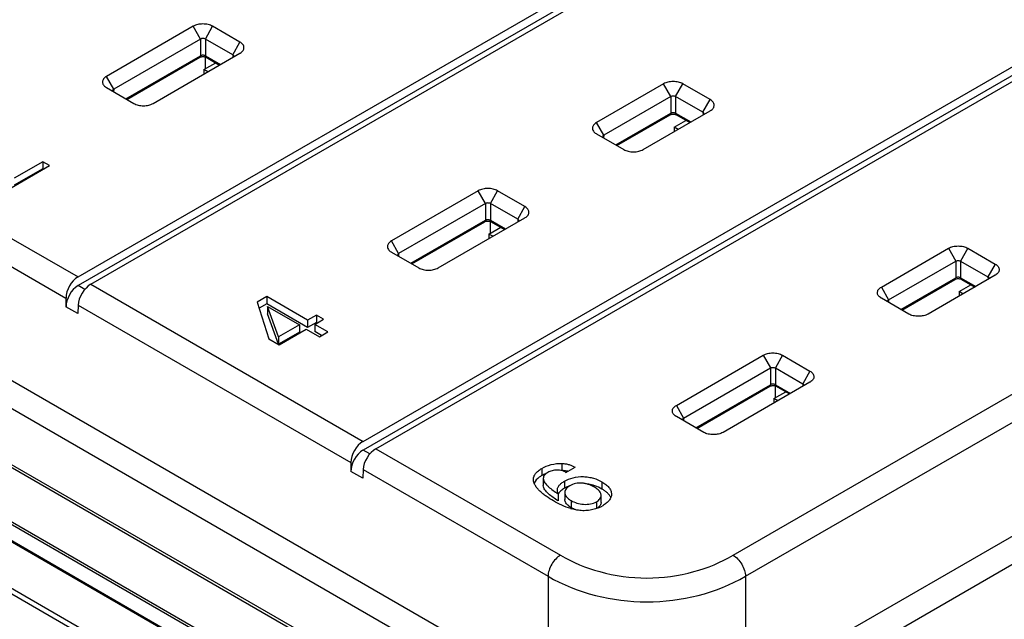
# Model space of a CAD drawing. Header units: inches. Extents: x 0 to 34, y 0 to 22.
# Tile 47 of 71: x 27.989 to 29.099, y 17.153 to 17.829. Entities that reach past the tile are written whole.
import ezdxf

# ---------------------------------------------------------------- set-up
doc = ezdxf.new("R2010")
doc.units = ezdxf.units.IN
doc.header["$LTSCALE"] = 1.87
doc.header["$MEASUREMENT"] = 0
doc.layers.get('0').update_dxf_attribs({"linetype": 'CONTINUOUS'})

msp = doc.modelspace()

# ---------------------------------------------------------------- linework, layer by layer
at = {"color": 7, "linetype": 'CONTINUOUS'}
for p, q in [((25.3121, 18.722), (30.0404, 15.992)), ((25.316, 18.7261), (30.0443, 15.9961)), ((25.697, 18.6423), (29.845, 16.2473)), ((25.6989, 18.6443), (29.8469, 16.2493)), ((29.8172, 16.1987), (25.6692, 18.5937)), ((29.818, 16.2014), (25.67, 18.5964)), ((29.7993, 16.1897), (25.6513, 18.5846)), ((29.8012, 16.1898), (25.6533, 18.5848)), ((28.8069, 17.0734), (30.3055, 17.9387)), ((28.0546, 17.5391), (28.6985, 17.9109)), ((28.8208, 17.0497), (30.3194, 17.915)), ((28.6988, 17.9012), (28.0546, 17.5293)), ((28.069, 17.5309), (28.7128, 17.9026)), ((28.3758, 17.3537), (29.2125, 17.8368)), ((28.1845, 17.8217), (28.0866, 17.7651)), ((28.1926, 17.8073), (28.1845, 17.8217)), ((28.1982, 17.8073), (28.2063, 17.8217)), ((28.2371, 17.8039), (28.2063, 17.8217)), ((29.2129, 17.8272), (28.3758, 17.3438)), ((28.3901, 17.3454), (29.2268, 17.8285)), ((28.1926, 17.8073), (28.0948, 17.7508)), ((28.1926, 17.8073), (28.1926, 17.7885)), ((28.1982, 17.8073), (28.1982, 17.7885)), ((28.229, 17.7896), (28.1982, 17.8073)), ((28.229, 17.7896), (28.2371, 17.8039)), ((28.1085, 17.7399), (28.1926, 17.7885)), ((28.1392, 17.7348), (28.2371, 17.7913)), ((28.1982, 17.7885), (28.2152, 17.7786)), ((28.229, 17.7896), (28.2291, 17.7867)), ((28.2299, 17.7871), (28.2301, 17.7879)), ((28.2371, 17.7913), (28.2374, 17.7914)), ((28.1096, 17.7393), (28.1918, 17.7867)), ((28.1965, 17.7728), (28.2098, 17.7805)), ((28.1979, 17.7872), (28.1979, 17.7736)), ((28.199, 17.7867), (28.2141, 17.778)), ((28.1965, 17.7728), (28.1965, 17.7678)), ((28.2008, 17.7703), (28.1965, 17.7728)), ((28.0948, 17.7508), (28.0866, 17.7651)), ((28.7144, 17.7568), (28.6388, 17.7131)), ((28.7226, 17.7425), (28.7144, 17.7568)), ((28.7281, 17.7425), (28.7363, 17.7568)), ((28.7671, 17.739), (28.7363, 17.7568)), ((28.0863, 17.7527), (28.0866, 17.7525)), ((28.0866, 17.7525), (28.1174, 17.7348)), ((28.0936, 17.7492), (28.0938, 17.7484)), ((28.0948, 17.7508), (28.0946, 17.7479)), ((28.7226, 17.7425), (28.647, 17.6988)), ((28.7226, 17.7425), (28.7226, 17.7236)), ((28.7281, 17.7425), (28.7281, 17.7236)), ((28.7589, 17.7247), (28.7281, 17.7425)), ((28.7589, 17.7247), (28.7671, 17.739)), ((28.6607, 17.6879), (28.7226, 17.7236)), ((28.6618, 17.6873), (28.7218, 17.7219)), ((28.6914, 17.6828), (28.7671, 17.7264)), ((28.7281, 17.7236), (28.7451, 17.7138)), ((28.7289, 17.7219), (28.7441, 17.7131)), ((28.7589, 17.7247), (28.759, 17.7218)), ((28.7599, 17.7223), (28.7601, 17.723)), ((28.7671, 17.7264), (28.7673, 17.7266)), ((27.7478, 17.7163), (28.0546, 17.5391)), ((28.647, 17.6988), (28.6388, 17.7131)), ((28.7265, 17.708), (28.7397, 17.7156)), ((28.739, 17.7161), (28.739, 17.7152)), ((27.4988, 17.7001), (28.5843, 17.0734)), ((28.6385, 17.7007), (28.6388, 17.7005)), ((28.6388, 17.7005), (28.6696, 17.6828)), ((28.7265, 17.708), (28.7265, 17.703)), ((28.7308, 17.7055), (28.7265, 17.708)), ((27.7335, 17.6928), (28.041, 17.5153)), ((28.6458, 17.6972), (28.646, 17.6964)), ((28.647, 17.6988), (28.6468, 17.6959)), ((27.4849, 17.6764), (28.5704, 17.0497)), ((28.0148, 17.669), (27.9825, 17.6504)), ((28.0148, 17.669), (28.0148, 17.661)), ((28.0226, 17.6646), (28.0148, 17.669)), ((27.9794, 17.6396), (28.0226, 17.6646)), ((28.0148, 17.661), (27.9825, 17.6424)), ((28.0156, 17.6605), (28.0148, 17.661)), ((28.793, 17.2253), (29.5323, 17.6522)), ((28.5056, 17.6362), (28.4078, 17.5797)), ((28.5138, 17.6219), (28.5056, 17.6362)), ((28.5193, 17.6219), (28.5275, 17.6362)), ((28.5583, 17.6185), (28.5275, 17.6362)), ((28.5138, 17.6219), (28.4159, 17.5654)), ((28.5138, 17.6219), (28.5138, 17.603)), ((28.5193, 17.6219), (28.5193, 17.603)), ((28.5501, 17.6041), (28.5193, 17.6219)), ((28.8069, 17.2016), (29.5466, 17.6287)), ((28.5501, 17.6041), (28.5583, 17.6185)), ((28.4297, 17.5545), (28.5138, 17.603)), ((28.4308, 17.5538), (28.513, 17.6013)), ((28.4604, 17.5493), (28.5583, 17.6059)), ((28.5191, 17.6018), (28.5191, 17.5882)), ((28.5193, 17.603), (28.5364, 17.5932)), ((28.5202, 17.6013), (28.5353, 17.5926)), ((28.5501, 17.6041), (28.5503, 17.6012)), ((28.5511, 17.6017), (28.5513, 17.6025)), ((28.5583, 17.6059), (28.5585, 17.606)), ((28.5177, 17.5874), (28.531, 17.5951)), ((28.4159, 17.5654), (28.4078, 17.5797)), ((28.5177, 17.5874), (28.5177, 17.5824)), ((28.522, 17.5849), (28.5177, 17.5874)), ((28.4075, 17.5673), (28.4078, 17.5671)), ((28.4078, 17.5671), (28.4386, 17.5493)), ((28.96, 17.5277), (29.0356, 17.5714)), ((29.0356, 17.5714), (29.0437, 17.557)), ((29.0574, 17.5714), (29.0493, 17.557)), ((29.0574, 17.5714), (29.0882, 17.5536)), ((28.4147, 17.5637), (28.415, 17.563)), ((28.4159, 17.5654), (28.4158, 17.5625)), ((28.9681, 17.5134), (29.0437, 17.557)), ((29.0437, 17.557), (29.0437, 17.5382)), ((29.0493, 17.557), (29.0493, 17.5382)), ((29.0493, 17.557), (29.0801, 17.5393)), ((29.0882, 17.5536), (29.0801, 17.5393)), ((28.9819, 17.5025), (29.0437, 17.5382)), ((28.983, 17.5018), (29.0429, 17.5364)), ((29.0882, 17.541), (29.0126, 17.4973)), ((29.0493, 17.5382), (29.0663, 17.5283)), ((29.0501, 17.5364), (29.0652, 17.5277)), ((29.0801, 17.5393), (29.0802, 17.5364)), ((29.0812, 17.5376), (29.081, 17.5368)), ((29.0885, 17.5411), (29.0882, 17.541)), ((28.0621, 17.5249), (28.0546, 17.5293)), ((28.069, 17.5309), (28.3758, 17.3537)), ((28.96, 17.5277), (28.9681, 17.5134)), ((29.0476, 17.5225), (29.0609, 17.5302)), ((29.0476, 17.5225), (29.0476, 17.5175)), ((29.0519, 17.52), (29.0476, 17.5225)), ((29.0601, 17.5306), (29.0601, 17.5298)), ((28.041, 17.5153), (28.041, 17.5054)), ((28.2672, 17.5169), (28.2566, 17.5107)), ((28.2566, 17.5107), (28.2695, 17.4693)), ((28.2672, 17.5169), (28.2672, 17.5088)), ((28.3133, 17.4902), (28.2672, 17.5169)), ((28.96, 17.5151), (28.9597, 17.5153)), ((28.9908, 17.4973), (28.96, 17.5151)), ((28.9672, 17.5109), (28.967, 17.5117)), ((28.9681, 17.5134), (28.968, 17.5105)), ((28.0543, 17.4977), (28.041, 17.5054)), ((28.0547, 17.5074), (28.0543, 17.4977)), ((28.0547, 17.5074), (28.3622, 17.3298)), ((28.2672, 17.5088), (28.2587, 17.5039)), ((28.3133, 17.4822), (28.2672, 17.5088)), ((28.2683, 17.5056), (28.2683, 17.4976)), ((28.2807, 17.4714), (28.2683, 17.5056)), ((28.2683, 17.5056), (28.3042, 17.485)), ((28.2807, 17.4634), (28.2683, 17.4976)), ((28.3232, 17.496), (28.3133, 17.4902)), ((28.3133, 17.4902), (28.3133, 17.4822)), ((28.3213, 17.4856), (28.3312, 17.4914)), ((28.3232, 17.496), (28.3232, 17.4879)), ((28.3312, 17.4914), (28.3232, 17.496)), ((28.3042, 17.485), (28.2807, 17.4714)), ((28.2812, 17.4625), (28.3118, 17.4802)), ((28.3042, 17.485), (28.3042, 17.4769)), ((28.3118, 17.4802), (28.3266, 17.4717)), ((28.3232, 17.4879), (28.3133, 17.4822)), ((28.3213, 17.4856), (28.3213, 17.4776)), ((28.336, 17.4771), (28.3213, 17.4856)), ((28.329, 17.4731), (28.3213, 17.4776)), ((28.3242, 17.4873), (28.3232, 17.4879)), ((28.3266, 17.4717), (28.336, 17.4771)), ((28.2695, 17.4693), (28.2812, 17.4625)), ((28.3042, 17.4769), (28.2807, 17.4634)), ((28.2807, 17.4714), (28.2807, 17.4634)), ((28.7289, 17.3943), (28.8268, 17.4508)), ((28.8268, 17.4508), (28.8349, 17.4365)), ((28.8486, 17.4508), (28.8405, 17.4365)), ((28.8486, 17.4508), (28.8794, 17.433)), ((28.7371, 17.38), (28.8349, 17.4365)), ((28.8349, 17.4365), (28.8349, 17.4176)), ((28.8405, 17.4365), (28.8405, 17.4176)), ((28.8405, 17.4365), (28.8713, 17.4187)), ((28.8794, 17.433), (28.8713, 17.4187)), ((28.7508, 17.369), (28.8349, 17.4176)), ((28.7519, 17.3684), (28.8341, 17.4159)), ((28.8794, 17.4204), (28.7815, 17.3639)), ((28.8402, 17.4163), (28.8402, 17.4028)), ((28.8405, 17.4176), (28.8575, 17.4078)), ((28.8413, 17.4159), (28.8564, 17.4072)), ((28.8713, 17.4187), (28.8714, 17.4158)), ((28.8724, 17.417), (28.8722, 17.4163)), ((28.8797, 17.4206), (28.8794, 17.4204)), ((28.8388, 17.402), (28.8521, 17.4096)), ((28.8388, 17.402), (28.8388, 17.397)), ((28.8431, 17.3995), (28.8388, 17.402)), ((28.7289, 17.3943), (28.7371, 17.38)), ((28.7289, 17.3817), (28.7286, 17.3819)), ((28.7597, 17.3639), (28.7289, 17.3817)), ((28.7361, 17.3775), (28.7359, 17.3783)), ((28.7371, 17.38), (28.7369, 17.3771)), ((28.3833, 17.3395), (28.3758, 17.3438)), ((28.3901, 17.3454), (28.5982, 17.2253)), ((28.3622, 17.3298), (28.3622, 17.3199)), ((28.3758, 17.322), (28.3754, 17.3123)), ((28.3758, 17.322), (28.5843, 17.2016)), ((28.5773, 17.3232), (28.5773, 17.3152)), ((28.6, 17.3289), (28.6, 17.3208)), ((28.6045, 17.3188), (28.6147, 17.3246)), ((28.3754, 17.3123), (28.3622, 17.3199)), ((28.5789, 17.3119), (28.5789, 17.3039)), ((28.6028, 17.3088), (28.6028, 17.3008)), ((28.6451, 17.3081), (28.6451, 17.3)), ((28.5956, 17.2947), (28.5956, 17.2867)), ((28.6032, 17.2961), (28.6032, 17.2881)), ((28.6441, 17.2849), (28.6441, 17.293)), ((28.6104, 17.2869), (28.6104, 17.2789)), ((28.6388, 17.2856), (28.6388, 17.278)), ((28.5843, 17.2016), (28.5843, 17.0734)), ((28.8069, 17.2016), (28.8069, 17.0734))]:
    msp.add_line(p, q, dxfattribs=at)
for points in [[(28.1918, 17.7867), (28.192, 17.7868), (28.1924, 17.787), (28.193, 17.7872), (28.1937, 17.7874), (28.1945, 17.7875), (28.1954, 17.7875), (28.1962, 17.7875), (28.197, 17.7874), (28.1977, 17.7873), (28.1983, 17.7871), (28.1988, 17.7869), (28.199, 17.7867)], [(28.7218, 17.7219), (28.7219, 17.7219), (28.7224, 17.7222), (28.723, 17.7224), (28.7237, 17.7225), (28.7245, 17.7226), (28.7253, 17.7227), (28.7261, 17.7226), (28.7269, 17.7225), (28.7276, 17.7224), (28.7283, 17.7222), (28.7287, 17.722), (28.7289, 17.7219)], [(28.513, 17.6013), (28.5131, 17.6014), (28.5136, 17.6016), (28.5142, 17.6018), (28.5149, 17.602), (28.5157, 17.6021), (28.5165, 17.6021), (28.5173, 17.6021), (28.5181, 17.602), (28.5189, 17.6018), (28.5195, 17.6016), (28.52, 17.6014), (28.5202, 17.6013)], [(29.0429, 17.5364), (29.0431, 17.5365), (29.0435, 17.5367), (29.0441, 17.5369), (29.0448, 17.5371), (29.0456, 17.5372), (29.0464, 17.5372), (29.0473, 17.5372), (29.0481, 17.5371), (29.0488, 17.537), (29.0494, 17.5368), (29.0499, 17.5365), (29.0501, 17.5364)], [(28.8341, 17.4159), (28.8343, 17.416), (28.8347, 17.4162), (28.8353, 17.4164), (28.836, 17.4165), (28.8368, 17.4166), (28.8377, 17.4167), (28.8385, 17.4167), (28.8393, 17.4166), (28.84, 17.4164), (28.8406, 17.4162), (28.8411, 17.416), (28.8413, 17.4159)]]:
    msp.add_lwpolyline(points, dxfattribs=at)
for centre, radius, start, end in [((28.599, 17.2767), 0.0442, 88.7112, 89.5546), ((28.5985, 17.287), 0.0339, 78.6084, 87.3738), ((28.5989, 17.289), 0.0319, 76.1984, 78.5913), ((28.6231, 17.2619), 0.044, 59.9922, 71.4463), ((28.6038, 17.29), 0.00914, 148.917, 154.3805), ((28.6291, 17.3435), 0.0684, 253.8553, 254.0636)]:
    msp.add_arc(centre, radius, start, end, dxfattribs=at)
for centre, major_axis, ratio, start_param, end_param in [((28.055, 17.5229), (0.0094, 0.0173), 0.592243, 0.771654, 2.316271), ((28.055, 17.513), (0.0094, 0.0173), 0.592243, 0.771654, 2.316271), ((28.0686, 17.515), (0.0102, 0.0168), 0.562024, 0.797867, 2.342484), ((28.3761, 17.3374), (0.0094, 0.0173), 0.592243, 0.771654, 2.316271), ((28.3761, 17.3275), (0.0094, 0.0173), 0.592243, 0.771654, 2.316271), ((28.3898, 17.3296), (0.0102, 0.0168), 0.562024, 0.797867, 2.342484)]:
    msp.add_ellipse(centre, major_axis=major_axis, ratio=ratio, start_param=start_param, end_param=end_param, dxfattribs=at)
for points, knots in [([(28.2063, 17.8217), (28.2048, 17.8226), (28.2012, 17.8239), (28.1954, 17.8245), (28.1896, 17.8239), (28.186, 17.8226), (28.1845, 17.8217)], [0, 0, 0, 0, 0.237307, 0.500124, 0.762919, 1, 1, 1, 1]), ([(28.1982, 17.8073), (28.1978, 17.8075), (28.1969, 17.8078), (28.1954, 17.8079), (28.194, 17.8078), (28.193, 17.8075), (28.1926, 17.8073)], [0, 0, 0, 0, 0.235266, 0.500125, 0.76496, 1, 1, 1, 1]), ([(28.2374, 17.7914), (28.238, 17.7918), (28.2392, 17.7927), (28.2406, 17.7942), (28.2415, 17.7959), (28.2417, 17.7977), (28.2414, 17.7995), (28.2404, 17.8012), (28.239, 17.8027), (28.2378, 17.8035), (28.2371, 17.8039)], [0, 0, 0, 0, 0.143541, 0.272094, 0.388139, 0.497129, 0.606662, 0.724146, 0.854724, 1, 1, 1, 1]), ([(28.1926, 17.7885), (28.1926, 17.7881), (28.1925, 17.7874), (28.1921, 17.7869), (28.1918, 17.7867)], [0, 0, 0, 0, 0.548535, 1, 1, 1, 1]), ([(28.1982, 17.7885), (28.1978, 17.7887), (28.1969, 17.789), (28.1954, 17.7891), (28.1939, 17.789), (28.193, 17.7887), (28.1926, 17.7885)], [0, 0, 0, 0, 0.236421, 0.5, 0.763578, 1, 1, 1, 1]), ([(28.199, 17.7867), (28.1988, 17.7869), (28.1983, 17.7874), (28.1982, 17.7881), (28.1982, 17.7885)], [0, 0, 0, 0, 0.451465, 1, 1, 1, 1]), ([(28.2301, 17.7879), (28.2301, 17.7882), (28.2298, 17.7889), (28.2293, 17.7893), (28.229, 17.7896)], [0, 0, 0, 0, 0.446185, 1, 1, 1, 1]), ([(28.0866, 17.7651), (28.086, 17.7648), (28.0847, 17.7639), (28.0833, 17.7624), (28.0823, 17.7607), (28.082, 17.759), (28.0823, 17.7572), (28.0831, 17.7555), (28.0845, 17.754), (28.0857, 17.7531), (28.0863, 17.7527)], [0, 0, 0, 0, 0.145578, 0.276063, 0.393534, 0.503054, 0.612036, 0.728071, 0.856651, 1, 1, 1, 1]), ([(28.7363, 17.7568), (28.7347, 17.7577), (28.7311, 17.759), (28.7253, 17.7596), (28.7196, 17.759), (28.716, 17.7577), (28.7144, 17.7568)], [0, 0, 0, 0, 0.237307, 0.500124, 0.762919, 1, 1, 1, 1]), ([(28.0948, 17.7508), (28.0944, 17.7506), (28.0939, 17.7501), (28.0936, 17.7495), (28.0936, 17.7492)], [0, 0, 0, 0, 0.554026, 1, 1, 1, 1]), ([(28.1174, 17.7348), (28.119, 17.7339), (28.1226, 17.7326), (28.1283, 17.7319), (28.1341, 17.7326), (28.1377, 17.7339), (28.1392, 17.7348)], [0, 0, 0, 0, 0.237307, 0.500124, 0.762919, 1, 1, 1, 1]), ([(28.7281, 17.7425), (28.7277, 17.7426), (28.7268, 17.7429), (28.7254, 17.7431), (28.7239, 17.7429), (28.723, 17.7426), (28.7226, 17.7425)], [0, 0, 0, 0, 0.235266, 0.500125, 0.76496, 1, 1, 1, 1]), ([(28.7673, 17.7266), (28.768, 17.727), (28.7692, 17.7278), (28.7705, 17.7294), (28.7714, 17.731), (28.7717, 17.7328), (28.7713, 17.7346), (28.7704, 17.7363), (28.7689, 17.7378), (28.7677, 17.7386), (28.7671, 17.739)], [0, 0, 0, 0, 0.143541, 0.272094, 0.388139, 0.497129, 0.606662, 0.724146, 0.854724, 1, 1, 1, 1]), ([(28.7226, 17.7236), (28.7226, 17.7232), (28.7225, 17.7226), (28.722, 17.722), (28.7218, 17.7219)], [0, 0, 0, 0, 0.548535, 1, 1, 1, 1]), ([(28.7281, 17.7236), (28.7277, 17.7238), (28.7268, 17.7241), (28.7254, 17.7243), (28.7239, 17.7241), (28.723, 17.7238), (28.7226, 17.7236)], [0, 0, 0, 0, 0.236421, 0.5, 0.763578, 1, 1, 1, 1]), ([(28.7289, 17.7219), (28.7287, 17.722), (28.7282, 17.7226), (28.7281, 17.7232), (28.7281, 17.7236)], [0, 0, 0, 0, 0.451465, 1, 1, 1, 1]), ([(28.7601, 17.723), (28.7601, 17.7233), (28.7598, 17.724), (28.7592, 17.7245), (28.7589, 17.7247)], [0, 0, 0, 0, 0.446185, 1, 1, 1, 1]), ([(28.6388, 17.7131), (28.6382, 17.7128), (28.637, 17.7119), (28.6355, 17.7104), (28.6346, 17.7087), (28.6342, 17.707), (28.6345, 17.7052), (28.6353, 17.7035), (28.6367, 17.7019), (28.6379, 17.7011), (28.6385, 17.7007)], [0, 0, 0, 0, 0.145578, 0.276063, 0.393534, 0.503054, 0.612036, 0.728071, 0.856651, 1, 1, 1, 1]), ([(28.647, 17.6988), (28.6466, 17.6986), (28.6461, 17.6981), (28.6458, 17.6975), (28.6458, 17.6972)], [0, 0, 0, 0, 0.554026, 1, 1, 1, 1]), ([(28.6696, 17.6828), (28.6712, 17.6819), (28.6748, 17.6806), (28.6805, 17.6799), (28.6863, 17.6806), (28.6899, 17.6819), (28.6914, 17.6828)], [0, 0, 0, 0, 0.237307, 0.500124, 0.762919, 1, 1, 1, 1]), ([(28.5275, 17.6362), (28.5259, 17.6371), (28.5223, 17.6384), (28.5166, 17.6391), (28.5108, 17.6384), (28.5072, 17.6371), (28.5056, 17.6362)], [0, 0, 0, 0, 0.237307, 0.500124, 0.762919, 1, 1, 1, 1]), ([(28.5193, 17.6219), (28.5189, 17.6221), (28.518, 17.6224), (28.5166, 17.6225), (28.5151, 17.6224), (28.5142, 17.6221), (28.5138, 17.6219)], [0, 0, 0, 0, 0.235266, 0.500125, 0.76496, 1, 1, 1, 1]), ([(28.5585, 17.606), (28.5592, 17.6064), (28.5604, 17.6073), (28.5618, 17.6088), (28.5626, 17.6105), (28.5629, 17.6123), (28.5625, 17.6141), (28.5616, 17.6157), (28.5601, 17.6172), (28.5589, 17.6181), (28.5583, 17.6185)], [0, 0, 0, 0, 0.143541, 0.272094, 0.388139, 0.497129, 0.606662, 0.724146, 0.854724, 1, 1, 1, 1]), ([(28.5138, 17.603), (28.5138, 17.6027), (28.5137, 17.602), (28.5132, 17.6015), (28.513, 17.6013)], [0, 0, 0, 0, 0.548535, 1, 1, 1, 1]), ([(28.5193, 17.603), (28.5189, 17.6032), (28.518, 17.6036), (28.5166, 17.6037), (28.5151, 17.6036), (28.5142, 17.6032), (28.5138, 17.603)], [0, 0, 0, 0, 0.236421, 0.5, 0.763578, 1, 1, 1, 1]), ([(28.5202, 17.6013), (28.5199, 17.6015), (28.5195, 17.602), (28.5194, 17.6027), (28.5193, 17.603)], [0, 0, 0, 0, 0.451465, 1, 1, 1, 1]), ([(28.5513, 17.6025), (28.5513, 17.6028), (28.551, 17.6035), (28.5504, 17.6039), (28.5501, 17.6041)], [0, 0, 0, 0, 0.446185, 1, 1, 1, 1]), ([(28.4078, 17.5797), (28.4071, 17.5793), (28.4059, 17.5785), (28.4044, 17.577), (28.4035, 17.5753), (28.4031, 17.5735), (28.4034, 17.5718), (28.4043, 17.5701), (28.4057, 17.5685), (28.4068, 17.5677), (28.4075, 17.5673)], [0, 0, 0, 0, 0.145578, 0.276063, 0.393534, 0.503054, 0.612036, 0.728071, 0.856651, 1, 1, 1, 1]), ([(29.0356, 17.5714), (29.0371, 17.5723), (29.0407, 17.5736), (29.0465, 17.5742), (29.0523, 17.5736), (29.0559, 17.5723), (29.0574, 17.5714)], [0, 0, 0, 0, 0.237353, 0.500214, 0.763035, 1, 1, 1, 1]), ([(28.4159, 17.5654), (28.4156, 17.5652), (28.415, 17.5647), (28.4148, 17.564), (28.4147, 17.5637)], [0, 0, 0, 0, 0.554026, 1, 1, 1, 1]), ([(29.0437, 17.557), (29.0441, 17.5572), (29.045, 17.5575), (29.0465, 17.5576), (29.048, 17.5575), (29.0489, 17.5572), (29.0493, 17.557)], [0, 0, 0, 0, 0.235313, 0.500217, 0.765078, 1, 1, 1, 1]), ([(28.4386, 17.5493), (28.4401, 17.5484), (28.4437, 17.5471), (28.4495, 17.5465), (28.4552, 17.5471), (28.4588, 17.5484), (28.4604, 17.5493)], [0, 0, 0, 0, 0.237307, 0.500124, 0.762919, 1, 1, 1, 1]), ([(29.0882, 17.5536), (29.0889, 17.5532), (29.0901, 17.5524), (29.0915, 17.5509), (29.0925, 17.5492), (29.0928, 17.5474), (29.0926, 17.5456), (29.0917, 17.5439), (29.0903, 17.5424), (29.0891, 17.5415), (29.0885, 17.5411)], [0, 0, 0, 0, 0.145596, 0.276097, 0.393575, 0.503106, 0.612107, 0.728148, 0.856804, 1, 1, 1, 1]), ([(29.0437, 17.5382), (29.0437, 17.5378), (29.0436, 17.5371), (29.0432, 17.5366), (29.0429, 17.5364)], [0, 0, 0, 0, 0.548535, 1, 1, 1, 1]), ([(29.0493, 17.5382), (29.0489, 17.5384), (29.048, 17.5387), (29.0465, 17.5388), (29.045, 17.5387), (29.0441, 17.5384), (29.0437, 17.5382)], [0, 0, 0, 0, 0.236421, 0.5, 0.763578, 1, 1, 1, 1]), ([(29.0501, 17.5364), (29.0498, 17.5366), (29.0494, 17.5371), (29.0493, 17.5378), (29.0493, 17.5382)], [0, 0, 0, 0, 0.451465, 1, 1, 1, 1]), ([(29.0801, 17.5393), (29.0804, 17.539), (29.0809, 17.5386), (29.0812, 17.5379), (29.0812, 17.5376)], [0, 0, 0, 0, 0.554031, 1, 1, 1, 1]), ([(28.9597, 17.5153), (28.9591, 17.5157), (28.9579, 17.5165), (28.9565, 17.5181), (28.9556, 17.5197), (28.9554, 17.5215), (28.9557, 17.5233), (28.9566, 17.525), (28.9581, 17.5265), (28.9593, 17.5273), (28.96, 17.5277)], [0, 0, 0, 0, 0.143562, 0.27214, 0.388198, 0.497206, 0.606765, 0.724263, 0.854919, 1, 1, 1, 1]), ([(28.967, 17.5117), (28.967, 17.512), (28.9673, 17.5127), (28.9678, 17.5132), (28.9681, 17.5134)], [0, 0, 0, 0, 0.446338, 1, 1, 1, 1]), ([(29.0126, 17.4973), (29.011, 17.4964), (29.0074, 17.4951), (29.0017, 17.4945), (28.9959, 17.4951), (28.9923, 17.4964), (28.9908, 17.4973)], [0, 0, 0, 0, 0.237353, 0.500214, 0.763035, 1, 1, 1, 1]), ([(28.8268, 17.4508), (28.8283, 17.4517), (28.8319, 17.453), (28.8377, 17.4536), (28.8435, 17.453), (28.8471, 17.4517), (28.8486, 17.4508)], [0, 0, 0, 0, 0.237353, 0.500214, 0.763035, 1, 1, 1, 1]), ([(28.8349, 17.4365), (28.8353, 17.4367), (28.8363, 17.4369), (28.8377, 17.4371), (28.8392, 17.4369), (28.8401, 17.4367), (28.8405, 17.4365)], [0, 0, 0, 0, 0.235313, 0.500217, 0.765078, 1, 1, 1, 1]), ([(28.8794, 17.433), (28.8801, 17.4326), (28.8813, 17.4318), (28.8827, 17.4303), (28.8837, 17.4286), (28.884, 17.4269), (28.8838, 17.4251), (28.8829, 17.4234), (28.8815, 17.4218), (28.8803, 17.421), (28.8797, 17.4206)], [0, 0, 0, 0, 0.145596, 0.276097, 0.393575, 0.503106, 0.612107, 0.728148, 0.856804, 1, 1, 1, 1]), ([(28.8349, 17.4176), (28.8349, 17.4172), (28.8348, 17.4166), (28.8344, 17.416), (28.8341, 17.4159)], [0, 0, 0, 0, 0.548535, 1, 1, 1, 1]), ([(28.8405, 17.4176), (28.8401, 17.4178), (28.8392, 17.4181), (28.8377, 17.4183), (28.8362, 17.4181), (28.8353, 17.4178), (28.8349, 17.4176)], [0, 0, 0, 0, 0.236421, 0.5, 0.763578, 1, 1, 1, 1]), ([(28.8413, 17.4159), (28.8411, 17.416), (28.8406, 17.4166), (28.8405, 17.4172), (28.8405, 17.4176)], [0, 0, 0, 0, 0.451465, 1, 1, 1, 1]), ([(28.8713, 17.4187), (28.8716, 17.4185), (28.8721, 17.418), (28.8724, 17.4174), (28.8724, 17.417)], [0, 0, 0, 0, 0.554031, 1, 1, 1, 1]), ([(28.7286, 17.3819), (28.728, 17.3822), (28.7268, 17.3831), (28.7254, 17.3846), (28.7246, 17.3863), (28.7243, 17.3881), (28.7246, 17.3899), (28.7256, 17.3916), (28.727, 17.3931), (28.7283, 17.3939), (28.7289, 17.3943)], [0, 0, 0, 0, 0.143562, 0.27214, 0.388198, 0.497206, 0.606765, 0.724263, 0.854919, 1, 1, 1, 1]), ([(28.7359, 17.3783), (28.7359, 17.3786), (28.7362, 17.3793), (28.7367, 17.3797), (28.7371, 17.38)], [0, 0, 0, 0, 0.446338, 1, 1, 1, 1]), ([(28.7815, 17.3639), (28.78, 17.363), (28.7764, 17.3617), (28.7706, 17.3611), (28.7649, 17.3617), (28.7612, 17.363), (28.7597, 17.3639)], [0, 0, 0, 0, 0.237353, 0.500214, 0.763035, 1, 1, 1, 1]), ([(28.5679, 17.3109), (28.5679, 17.3121), (28.5683, 17.3145), (28.5703, 17.3178), (28.5734, 17.3208), (28.5759, 17.3224), (28.5773, 17.3232)], [0, 0, 0, 0, 0.215057, 0.44865, 0.710615, 1, 1, 1, 1]), ([(28.5773, 17.3232), (28.5805, 17.3251), (28.5879, 17.3281), (28.5959, 17.329), (28.6, 17.3289)], [0, 0, 0, 0, 0.473452, 1, 1, 1, 1]), ([(28.6, 17.3289), (28.6014, 17.3288), (28.6041, 17.3285), (28.608, 17.3276), (28.6115, 17.3263), (28.6136, 17.3252), (28.6147, 17.3246)], [0, 0, 0, 0, 0.268997, 0.529114, 0.771337, 1, 1, 1, 1]), ([(28.5905, 17.2865), (28.5877, 17.2882), (28.5837, 17.2907), (28.5786, 17.2945), (28.5752, 17.2974), (28.5723, 17.3005), (28.5699, 17.3038), (28.5683, 17.3072), (28.5679, 17.3097), (28.5679, 17.3109)], [0, 0, 0, 0, 0.28146, 0.416195, 0.546025, 0.669485, 0.786097, 0.896126, 1, 1, 1, 1]), ([(28.5773, 17.3152), (28.5763, 17.3146), (28.5729, 17.3124), (28.5698, 17.3094), (28.5687, 17.3067)], [0, 0, 0, 0, 0.2799, 1, 1, 1, 1]), ([(28.5827, 17.3178), (28.5822, 17.3176), (28.5804, 17.3168), (28.5786, 17.3159), (28.5773, 17.3152)], [0, 0, 0, 0, 0.25872, 1, 1, 1, 1]), ([(28.5841, 17.3187), (28.5834, 17.3182), (28.582, 17.3173), (28.5803, 17.3157), (28.5792, 17.3139), (28.5789, 17.3126), (28.5789, 17.3119)], [0, 0, 0, 0, 0.289339, 0.553299, 0.786282, 1, 1, 1, 1]), ([(28.5789, 17.3119), (28.5789, 17.3102), (28.5802, 17.3075), (28.5826, 17.3046), (28.5857, 17.3018), (28.59, 17.2984), (28.5937, 17.2959), (28.5956, 17.2947)], [0, 0, 0, 0, 0.213214, 0.332327, 0.45872, 0.723706, 1, 1, 1, 1]), ([(28.6045, 17.3188), (28.6031, 17.3196), (28.5998, 17.321), (28.5944, 17.3217), (28.5889, 17.3209), (28.5856, 17.3195), (28.5841, 17.3187)], [0, 0, 0, 0, 0.235777, 0.498535, 0.761859, 1, 1, 1, 1]), ([(28.6028, 17.3088), (28.6058, 17.3105), (28.6128, 17.3133), (28.6222, 17.3143), (28.63, 17.3135), (28.6371, 17.3119), (28.6421, 17.3098), (28.6451, 17.3081)], [0, 0, 0, 0, 0.237669, 0.502528, 0.63629, 0.765273, 1, 1, 1, 1]), ([(28.5956, 17.2867), (28.5937, 17.2879), (28.59, 17.2904), (28.5857, 17.2937), (28.5826, 17.2966), (28.5802, 17.2995), (28.5789, 17.3021), (28.5789, 17.3039)], [0, 0, 0, 0, 0.276294, 0.54128, 0.667673, 0.786786, 1, 1, 1, 1]), ([(28.5949, 17.2988), (28.5949, 17.2992), (28.5949, 17.3002), (28.5955, 17.3021), (28.597, 17.3044), (28.5996, 17.3068), (28.6017, 17.3082), (28.6028, 17.3088)], [0, 0, 0, 0, 0.105011, 0.212653, 0.446933, 0.711818, 1, 1, 1, 1]), ([(28.6028, 17.3008), (28.6014, 17.3), (28.5989, 17.2982), (28.5967, 17.2959), (28.596, 17.2947)], [0, 0, 0, 0, 0.53092, 1, 1, 1, 1]), ([(28.6084, 17.3034), (28.6079, 17.3032), (28.606, 17.3024), (28.6041, 17.3015), (28.6028, 17.3008)], [0, 0, 0, 0, 0.259561, 1, 1, 1, 1]), ([(28.6088, 17.3035), (28.608, 17.3031), (28.6065, 17.3021), (28.6046, 17.3003), (28.6034, 17.2983), (28.6032, 17.2968), (28.6032, 17.2961)], [0, 0, 0, 0, 0.289148, 0.551218, 0.784166, 1, 1, 1, 1]), ([(28.6366, 17.3021), (28.6346, 17.3032), (28.6314, 17.3047), (28.6269, 17.3061), (28.6218, 17.3069), (28.6155, 17.3066), (28.6108, 17.3047), (28.6088, 17.3035)], [0, 0, 0, 0, 0.232267, 0.358064, 0.490662, 0.75877, 1, 1, 1, 1]), ([(28.6371, 17.3036), (28.6364, 17.3039), (28.6336, 17.3047), (28.6307, 17.3053), (28.6284, 17.3056)], [0, 0, 0, 0, 0.242104, 1, 1, 1, 1]), ([(28.6441, 17.293), (28.6441, 17.2934), (28.644, 17.2943), (28.6432, 17.2966), (28.6407, 17.2994), (28.6381, 17.3012), (28.6366, 17.3021)], [0, 0, 0, 0, 0.106028, 0.215279, 0.57815, 1, 1, 1, 1]), ([(28.6451, 17.3081), (28.6466, 17.3072), (28.6494, 17.3053), (28.6529, 17.3021), (28.6552, 17.2984), (28.6558, 17.2956), (28.6558, 17.2943)], [0, 0, 0, 0, 0.288496, 0.550827, 0.784887, 1, 1, 1, 1]), ([(28.655, 17.2903), (28.6546, 17.2913), (28.6535, 17.2932), (28.6512, 17.2957), (28.6484, 17.298), (28.6462, 17.2994), (28.6451, 17.3)], [0, 0, 0, 0, 0.221194, 0.461671, 0.722334, 1, 1, 1, 1]), ([(28.5956, 17.2947), (28.5955, 17.295), (28.5951, 17.2964), (28.5949, 17.2977), (28.5949, 17.2988)], [0, 0, 0, 0, 0.253345, 1, 1, 1, 1]), ([(28.6032, 17.2961), (28.6032, 17.2957), (28.6033, 17.2948), (28.604, 17.2926), (28.6063, 17.2896), (28.609, 17.2878), (28.6104, 17.2869)], [0, 0, 0, 0, 0.10583, 0.214887, 0.578151, 1, 1, 1, 1]), ([(28.6388, 17.2856), (28.6396, 17.2861), (28.641, 17.2871), (28.6427, 17.2889), (28.6438, 17.2909), (28.6441, 17.2923), (28.6441, 17.293)], [0, 0, 0, 0, 0.285949, 0.546713, 0.782685, 1, 1, 1, 1]), ([(28.6558, 17.2943), (28.6558, 17.2931), (28.6553, 17.2905), (28.6532, 17.2869), (28.6499, 17.2837), (28.6473, 17.2819), (28.6459, 17.2811)], [0, 0, 0, 0, 0.216432, 0.45072, 0.711585, 1, 1, 1, 1]), ([(28.6101, 17.2779), (28.6066, 17.2789), (28.5998, 17.2814), (28.5935, 17.2848), (28.5905, 17.2865)], [0, 0, 0, 0, 0.516058, 1, 1, 1, 1]), ([(28.6104, 17.2789), (28.6094, 17.2795), (28.6078, 17.2806), (28.6057, 17.2824), (28.6043, 17.2842), (28.6034, 17.2861), (28.6032, 17.2874), (28.6032, 17.2881)], [0, 0, 0, 0, 0.286416, 0.486833, 0.671601, 0.840909, 1, 1, 1, 1]), ([(28.6217, 17.2756), (28.6207, 17.2757), (28.6169, 17.2762), (28.6131, 17.277), (28.6103, 17.2778)], [0, 0, 0, 0, 0.255524, 1, 1, 1, 1]), ([(28.6104, 17.2869), (28.6124, 17.2858), (28.617, 17.2839), (28.6244, 17.2825), (28.632, 17.2828), (28.6368, 17.2844), (28.6388, 17.2856)], [0, 0, 0, 0, 0.235909, 0.496546, 0.761007, 1, 1, 1, 1]), ([(28.6157, 17.2765), (28.6152, 17.2767), (28.6134, 17.2774), (28.6117, 17.2782), (28.6104, 17.2789)], [0, 0, 0, 0, 0.26218, 1, 1, 1, 1]), ([(28.6459, 17.2811), (28.6425, 17.2791), (28.6366, 17.277), (28.6284, 17.2756), (28.6239, 17.2755), (28.6217, 17.2756)], [0, 0, 0, 0, 0.472304, 0.735464, 1, 1, 1, 1]), ([(28.6441, 17.2849), (28.6441, 17.2843), (28.6439, 17.2831), (28.6431, 17.2813), (28.6417, 17.2797), (28.6406, 17.2788), (28.64, 17.2783)], [0, 0, 0, 0, 0.221889, 0.459327, 0.718258, 1, 1, 1, 1]), ([(28.5982, 17.2253), (28.5962, 17.2242), (28.5926, 17.2211), (28.5882, 17.2153), (28.5852, 17.2086), (28.5843, 17.2039), (28.5843, 17.2016)], [0, 0, 0, 0, 0.236455, 0.498377, 0.76118, 1, 1, 1, 1]), ([(28.5982, 17.2253), (28.6121, 17.2173), (28.6437, 17.2042), (28.6956, 17.1973), (28.7474, 17.2042), (28.7791, 17.2173), (28.793, 17.2253)], [0, 0, 0, 0, 0.236466, 0.499998, 0.763531, 1, 1, 1, 1]), ([(28.793, 17.2253), (28.7949, 17.2242), (28.7986, 17.2211), (28.8029, 17.2153), (28.8059, 17.2086), (28.8069, 17.2039), (28.8069, 17.2016)], [0, 0, 0, 0, 0.236455, 0.498377, 0.76118, 1, 1, 1, 1]), ([(28.5843, 17.2016), (28.6175, 17.1825), (28.6956, 17.1632), (28.7737, 17.1825), (28.8069, 17.2016)], [0, 0, 0, 0, 0.499998, 1, 1, 1, 1])]:
    msp.add_open_spline(points, degree=3, knots=knots, dxfattribs=at)

doc.saveas('drawing.dxf')
